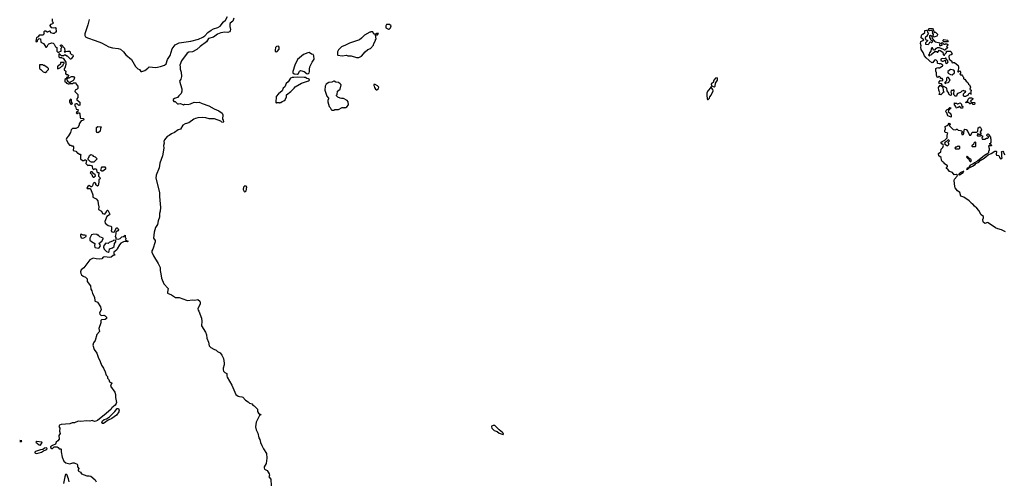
# Model space of a CAD drawing. Extents: x 1863118 to 1989590, y 394482 to 532474.
# Tile 3 of 215: x 1895271 to 1911651, y 418408 to 426069. Entities that reach past the tile are written whole.
import ezdxf

# ---------------------------------------------------------------- set-up
doc = ezdxf.new("R2010")
doc.units = 0

msp = doc.modelspace()

# ---------------------------------------------------------------- linework, layer by layer
at = {"layer": '0CON20XD'}
for points in [[(1895812, 426085), (1895810, 426045), (1895818, 426038), (1895828, 426012)], [(1896424, 426075), (1896407, 425985), (1896353, 425835), (1896355, 425807), (1896367, 425785), (1896396, 425765), (1896526, 425724), (1896632, 425682), (1896755, 425618), (1896815, 425599), (1896908, 425588), (1896947, 425577), (1896996, 425535), (1897037, 425485), (1897128, 425408), (1897195, 425289), (1897235, 425250), (1897265, 425240), (1897285, 425210), (1897305, 425210), (1897350, 425225), (1897400, 425265), (1897425, 425284), (1897536, 425276), (1897615, 425289), (1897678, 425312), (1897705, 425337), (1897732, 425405), (1897776, 425475), (1897809, 425585), (1897859, 425651), (1897925, 425682), (1898119, 425711), (1898245, 425748), (1898315, 425777), (1898349, 425801), (1898402, 425858), (1898455, 425895), (1898495, 425918), (1898565, 425939), (1898605, 425964), (1898664, 426035), (1898695, 426062), (1898729, 426125)], [(1898833, 426093), (1898818, 426042), (1898775, 426010), (1898766, 425995), (1898765, 425955), (1898780, 425905), (1898775, 425883), (1898762, 425865), (1898735, 425855), (1898685, 425860), (1898615, 425851), (1898559, 425831), (1898495, 425779), (1898414, 425756), (1898380, 425700), (1898271, 425625), (1898215, 425572), (1898145, 425535), (1898085, 425527), (1898057, 425513), (1897960, 425385), (1897937, 425315), (1897942, 425285), (1897938, 425245), (1897956, 425196), (1897960, 425125), (1897949, 425081), (1897930, 425045), (1897968, 424918), (1897968, 424882), (1897955, 424842), (1897918, 424805), (1897896, 424774), (1897845, 424757), (1897825, 424740), (1897823, 424723), (1897835, 424710), (1897857, 424707), (1897895, 424672), (1897915, 424668), (1897945, 424678), (1897995, 424652), (1898015, 424662), (1898075, 424657), (1898115, 424668), (1898175, 424697), (1898205, 424692), (1898255, 424697), (1898305, 424673), (1898415, 424636), (1898505, 424586), (1898585, 424554), (1898637, 424515), (1898650, 424485), (1898642, 424415), (1898657, 424397), (1898662, 424375), (1898655, 424360), (1898633, 424363), (1898615, 424380), (1898510, 424420), (1898425, 424422), (1898365, 424438), (1898305, 424444), (1898236, 424436), (1898195, 424427), (1898167, 424413), (1898087, 424353), (1898025, 424338), (1897983, 424317), (1897945, 424250), (1897905, 424240), (1897847, 424193), (1897795, 424172), (1897756, 424144), (1897722, 424128), (1897704, 424096), (1897679, 424071), (1897670, 424045), (1897673, 424015), (1897664, 423975), (1897666, 423935), (1897644, 423805), (1897604, 423685), (1897593, 423605), (1897541, 423485), (1897534, 423435), (1897599, 423195), (1897596, 423126), (1897611, 422945), (1897606, 422886), (1897594, 422845), (1897598, 422785), (1897574, 422726), (1897565, 422664), (1897529, 422615), (1897509, 422535), (1897497, 422435), (1897525, 422395), (1897524, 422374)], [(1895828, 426012), (1895815, 426000), (1895782, 425988), (1895770, 425975), (1895770, 425965), (1895795, 425940), (1895825, 425932), (1895865, 425940), (1895878, 425928), (1895870, 425915), (1895880, 425885), (1895878, 425862), (1895865, 425860), (1895842, 425838), (1895825, 425838), (1895791, 425851), (1895775, 425880), (1895765, 425880), (1895735, 425860), (1895725, 425860), (1895705, 425880), (1895685, 425880), (1895670, 425865), (1895670, 425845), (1895680, 425835), (1895658, 425812), (1895595, 425810), (1895578, 425782), (1895565, 425780), (1895552, 425768), (1895542, 425745), (1895540, 425705), (1895555, 425700), (1895568, 425712), (1895570, 425735), (1895592, 425758), (1895615, 425750), (1895620, 425695), (1895665, 425672), (1895691, 425641), (1895705, 425610), (1895715, 425610), (1895728, 425622), (1895742, 425655), (1895755, 425668), (1895805, 425682), (1895829, 425679), (1895844, 425664), (1895865, 425620), (1895890, 425605), (1895890, 425545), (1895905, 425530), (1895925, 425530), (1895935, 425540), (1895960, 425545), (1895960, 425595), (1895970, 425605), (1895970, 425615), (1895950, 425635), (1895950, 425645), (1895965, 425650), (1896018, 425595), (1896020, 425545), (1896012, 425532), (1896025, 425530), (1896035, 425540), (1896065, 425548), (1896097, 425547), (1896110, 425535), (1896110, 425515), (1896122, 425502), (1896135, 425490), (1896156, 425486), (1896158, 425465), (1896145, 425440), (1896130, 425425), (1896128, 425412), (1896115, 425410), (1896065, 425460), (1896055, 425460), (1896035, 425480), (1896015, 425480), (1896002, 425468), (1895965, 425470), (1895938, 425498), (1895925, 425500), (1895920, 425495), (1895922, 425452), (1895935, 425440), (1895965, 425440), (1895973, 425433), (1895995, 425430), (1896040, 425365), (1896040, 425325), (1896020, 425265), (1896010, 425255), (1896010, 425235), (1896038, 425215), (1896032, 425172), (1896045, 425160), (1896065, 425160), (1896080, 425145), (1896080, 425135), (1896068, 425112), (1896052, 425108), (1896048, 425092), (1896020, 425075), (1896020, 425035), (1896038, 425028), (1896052, 425012), (1896065, 425010), (1896075, 425000), (1896095, 425000), (1896105, 425010), (1896155, 425010), (1896165, 425020), (1896205, 425020), (1896210, 424995), (1896240, 424965), (1896240, 424925), (1896228, 424912), (1896192, 424898), (1896190, 424875), (1896237, 424827), (1896240, 424775), (1896220, 424755), (1896220, 424735), (1896270, 424695), (1896270, 424645), (1896255, 424640), (1896225, 424670), (1896208, 424672), (1896190, 424665), (1896190, 424635), (1896200, 424625), (1896212, 424582), (1896237, 424577), (1896250, 424565), (1896240, 424555), (1896238, 424542), (1896222, 424538), (1896212, 424522), (1896225, 424510), (1896235, 424510), (1896245, 424520), (1896258, 424518), (1896270, 424505), (1896275, 424440), (1896285, 424430), (1896330, 424425), (1896338, 424405), (1896317, 424393), (1896292, 424388), (1896262, 424335), (1896262, 424315), (1896236, 424274), (1896205, 424260), (1896148, 424262), (1896125, 424240), (1896117, 424193), (1896085, 424140), (1896053, 424107), (1896042, 424075), (1896080, 424005), (1896102, 423982), (1896125, 423980), (1896135, 423970), (1896155, 423970), (1896167, 423957), (1896168, 423935), (1896158, 423905), (1896162, 423892), (1896205, 423882), (1896235, 423850), (1896245, 423850), (1896265, 423830), (1896275, 423830), (1896288, 423818), (1896280, 423805), (1896280, 423755), (1896315, 423730), (1896345, 423730), (1896355, 423740), (1896368, 423738), (1896380, 423725), (1896370, 423675), (1896402, 423642), (1896415, 423650), (1896445, 423650), (1896465, 423642), (1896478, 423625), (1896482, 423595), (1896492, 423582), (1896505, 423580), (1896515, 423590), (1896535, 423590), (1896550, 423575), (1896555, 423540), (1896565, 423530), (1896590, 423525), (1896580, 423465), (1896602, 423445), (1896608, 423425), (1896588, 423412), (1896590, 423365), (1896575, 423310), (1896565, 423300), (1896540, 423325), (1896540, 423345), (1896528, 423358), (1896515, 423360), (1896505, 423350), (1896495, 423350), (1896480, 423305), (1896465, 423290), (1896455, 423290), (1896425, 423312), (1896404, 423296), (1896390, 423265), (1896395, 423260), (1896435, 423262), (1896450, 423255), (1896480, 423175), (1896487, 423155), (1896488, 423115), (1896545, 423091), (1896571, 423055), (1896574, 423005), (1896586, 422955), (1896581, 422911), (1896633, 422885), (1896648, 422848), (1896685, 422836), (1896717, 422873), (1896725, 422900), (1896735, 422902), (1896769, 422835), (1896765, 422822), (1896718, 422795), (1896687, 422715), (1896693, 422685), (1896745, 422646), (1896785, 422636), (1896796, 422626), (1896800, 422585), (1896792, 422555), (1896805, 422542), (1896825, 422538), (1896848, 422542), (1896875, 422600), (1896885, 422610), (1896895, 422608), (1896911, 422591), (1896913, 422575), (1896905, 422558), (1896877, 422543), (1896868, 422532), (1896870, 422505), (1896860, 422465), (1896870, 422445), (1896872, 422422), (1896915, 422420), (1896942, 422428), (1896972, 422458), (1896998, 422462), (1897025, 422487), (1897028, 422448), (1897036, 422435), (1897032, 422405), (1897078, 422385), (1897065, 422374), (1897011, 422379), (1896955, 422352), (1896930, 422325), (1896895, 422260), (1896882, 422238), (1896838, 422202), (1896838, 422175), (1896858, 422155), (1896825, 422147), (1896795, 422122), (1896765, 422116), (1896685, 422127), (1896661, 422119), (1896635, 422094), (1896605, 422086), (1896545, 422090), (1896495, 422104), (1896436, 422074), (1896335, 421941), (1896295, 421911), (1896283, 421875), (1896287, 421847), (1896298, 421828), (1896325, 421806), (1896368, 421785), (1896395, 421757), (1896391, 421715), (1896446, 421645), (1896452, 421585), (1896470, 421560), (1896483, 421515), (1896516, 421454), (1896520, 421395), (1896526, 421386), (1896565, 421373), (1896616, 421295), (1896626, 421245), (1896599, 421195), (1896604, 421174), (1896625, 421148), (1896673, 421153), (1896695, 421142), (1896715, 421120), (1896713, 421097), (1896695, 421082), (1896634, 421076), (1896622, 421068), (1896619, 421025), (1896590, 420935), (1896598, 420885), (1896555, 420833), (1896524, 420735), (1896497, 420693), (1896490, 420655), (1896511, 420585), (1896552, 420522), (1896574, 420455), (1896612, 420385), (1896633, 420323), (1896665, 420276), (1896694, 420214), (1896709, 420155), (1896730, 420135), (1896730, 420105), (1896756, 420086), (1896767, 420047), (1896809, 420025), (1896794, 420005), (1896784, 419975), (1896854, 419875), (1896866, 419835), (1896864, 419785), (1896882, 419705), (1896877, 419683), (1896860, 419660), (1896806, 419614), (1896790, 419590), (1896709, 419521), (1896564, 419405), (1896538, 419392), (1896515, 419388), (1896475, 419402), (1896435, 419391), (1896385, 419398), (1896285, 419384), (1896245, 419394), (1896185, 419364), (1896145, 419362), (1896105, 419349), (1895963, 419337), (1895934, 419325), (1895921, 419305), (1895938, 419275), (1895931, 419225), (1895942, 419185), (1895924, 419155), (1895926, 419094), (1895906, 419064), (1895878, 419042), (1895868, 419012), (1895815, 418989), (1895784, 418965), (1895784, 418955), (1895805, 418938), (1895815, 418939), (1895843, 418967), (1895895, 418967), (1895911, 418955), (1895925, 418929), (1895955, 418931), (1895963, 418925), (1895962, 418882), (1895979, 418791), (1896004, 418724), (1896038, 418698), (1896105, 418681), (1896152, 418698), (1896175, 418698), (1896228, 418678), (1896234, 418665), (1896234, 418635), (1896252, 418605), (1896242, 418575), (1896244, 418565), (1896285, 418545), (1896298, 418515), (1896385, 418484), (1896426, 418484), (1896455, 418477), (1896528, 418415), (1896542, 418385)], [(1901415, 425910), (1901440, 425935), (1901450, 425965), (1901425, 425990), (1901375, 425990), (1901360, 425965), (1901363, 425933), (1901398, 425918), (1901405, 425910), (1901415, 425910)], [(1910485, 425780), (1910470, 425795), (1910470, 425815), (1910480, 425825), (1910462, 425832), (1910453, 425843), (1910460, 425855), (1910458, 425878), (1910445, 425888), (1910415, 425883), (1910395, 425892), (1910390, 425905), (1910395, 425920), (1910455, 425920), (1910467, 425905), (1910482, 425862), (1910505, 425860), (1910538, 425828), (1910540, 425815), (1910530, 425795), (1910495, 425782), (1910485, 425780)], [(1900875, 425440), (1900915, 425443), (1900955, 425462), (1901019, 425535), (1901065, 425572), (1901105, 425588), (1901158, 425645), (1901162, 425675), (1901190, 425725), (1901192, 425738), (1901200, 425745), (1901190, 425815), (1901195, 425820), (1901225, 425820), (1901238, 425838), (1901205, 425840), (1901195, 425830), (1901165, 425830), (1901148, 425868), (1901115, 425870), (1901105, 425860), (1901095, 425860), (1901005, 425813), (1900958, 425762), (1900922, 425735), (1900755, 425679), (1900692, 425645), (1900625, 425618), (1900575, 425570), (1900560, 425535), (1900560, 425485), (1900565, 425480), (1900635, 425468), (1900705, 425477), (1900729, 425469), (1900785, 425466), (1900875, 425440)], [(1911005, 424790), (1910985, 424790), (1910970, 424805), (1910973, 424837), (1910992, 424858), (1911010, 424865), (1911008, 424878), (1910985, 424880), (1910975, 424890), (1910945, 424880), (1910922, 424858), (1910875, 424840), (1910860, 424825), (1910855, 424800), (1910835, 424800), (1910820, 424815), (1910813, 424833), (1910818, 424898), (1910805, 424900), (1910795, 424890), (1910765, 424890), (1910760, 424865), (1910770, 424855), (1910772, 424835), (1910768, 424812), (1910755, 424810), (1910745, 424820), (1910732, 424822), (1910730, 424845), (1910700, 424885), (1910698, 424928), (1910645, 424960), (1910620, 424960), (1910620, 424955), (1910628, 424948), (1910633, 424893), (1910648, 424862), (1910630, 424855), (1910595, 424820), (1910570, 424825), (1910580, 424855), (1910562, 424895), (1910558, 424942), (1910585, 424980), (1910620, 424960), (1910620, 424985), (1910605, 425000), (1910575, 425010), (1910562, 425025), (1910585, 425060), (1910615, 425052), (1910628, 425065), (1910628, 425075), (1910615, 425090), (1910592, 425092), (1910588, 425108), (1910565, 425130), (1910545, 425110), (1910532, 425112), (1910523, 425145), (1910524, 425185), (1910513, 425215), (1910512, 425255), (1910544, 425276), (1910555, 425270), (1910575, 425270), (1910616, 425294), (1910627, 425303), (1910628, 425315), (1910597, 425337), (1910565, 425333), (1910545, 425340), (1910540, 425345), (1910540, 425375), (1910515, 425400), (1910492, 425398), (1910460, 425355), (1910445, 425353), (1910350, 425435), (1910325, 425468), (1910303, 425523), (1910268, 425575), (1910260, 425615), (1910270, 425635), (1910258, 425675), (1910261, 425709), (1910298, 425722), (1910310, 425735), (1910270, 425765), (1910272, 425808), (1910285, 425830), (1910295, 425830), (1910330, 425855), (1910332, 425888), (1910353, 425897), (1910368, 425888), (1910373, 425863), (1910390, 425845), (1910387, 425833), (1910368, 425812), (1910368, 425795), (1910341, 425779), (1910333, 425767), (1910341, 425741), (1910380, 425725), (1910340, 425685), (1910343, 425663), (1910382, 425658), (1910400, 425675), (1910412, 425698), (1910425, 425700), (1910435, 425690), (1910445, 425690), (1910460, 425705), (1910458, 425718), (1910445, 425720), (1910430, 425735), (1910430, 425745), (1910410, 425775), (1910410, 425805), (1910425, 425812), (1910448, 425798), (1910450, 425755), (1910490, 425710), (1910505, 425700), (1910580, 425685), (1910580, 425665), (1910572, 425655), (1910575, 425640), (1910595, 425638), (1910620, 425645), (1910618, 425658), (1910600, 425675), (1910615, 425690), (1910645, 425660), (1910667, 425663), (1910675, 425670), (1910698, 425668), (1910710, 425655), (1910710, 425645), (1910690, 425625), (1910710, 425605), (1910688, 425582), (1910672, 425578), (1910668, 425562), (1910655, 425560), (1910642, 425572), (1910575, 425600), (1910535, 425600), (1910525, 425590), (1910515, 425590), (1910488, 425562), (1910475, 425560), (1910455, 425600), (1910445, 425600), (1910433, 425587), (1910430, 425545), (1910405, 425520), (1910400, 425495), (1910390, 425480), (1910405, 425470), (1910415, 425480), (1910445, 425490), (1910452, 425508), (1910465, 425512), (1910495, 425540), (1910525, 425540), (1910535, 425530), (1910545, 425530), (1910565, 425560), (1910587, 425557), (1910628, 425528), (1910632, 425492), (1910645, 425480), (1910655, 425480), (1910660, 425495), (1910688, 425522), (1910692, 425548), (1910755, 425548), (1910768, 425535), (1910782, 425498), (1910770, 425485), (1910745, 425480), (1910730, 425465), (1910733, 425413), (1910778, 425378), (1910780, 425355), (1910795, 425352), (1910805, 425360), (1910825, 425360), (1910882, 425305), (1910892, 425285), (1910892, 425255), (1910880, 425215), (1910870, 425205), (1910885, 425200), (1910900, 425215), (1910915, 425218), (1910922, 425195), (1910922, 425178), (1910912, 425162), (1910925, 425150), (1910945, 425150), (1910958, 425138), (1910960, 425125), (1910970, 425115), (1910972, 425092), (1910985, 425080), (1910995, 425080), (1911017, 425047), (1911042, 425025), (1911057, 424997), (1911072, 424985), (1911090, 424945), (1911080, 424915), (1911098, 424895), (1911090, 424840), (1911098, 424838), (1911098, 424832), (1911092, 424832), (1911090, 424840), (1911065, 424840), (1911050, 424825), (1911048, 424812), (1911015, 424800), (1911005, 424790)], [(1910705, 425700), (1910645, 425700), (1910632, 425712), (1910630, 425725), (1910645, 425740), (1910705, 425730), (1910720, 425715), (1910705, 425700)], [(1899535, 425530), (1899545, 425540), (1899555, 425540), (1899585, 425580), (1899590, 425595), (1899587, 425615), (1899575, 425627), (1899544, 425626), (1899526, 425605), (1899520, 425565), (1899523, 425543), (1899535, 425530)], [(1899895, 425161), (1899907, 425173), (1899926, 425214), (1899945, 425224), (1900002, 425205), (1900055, 425170), (1900075, 425173), (1900088, 425185), (1900093, 425205), (1900090, 425245), (1900099, 425285), (1900137, 425365), (1900170, 425415), (1900166, 425466), (1900155, 425490), (1900125, 425498), (1900085, 425522), (1900065, 425520), (1899992, 425488), (1899895, 425408), (1899850, 425315), (1899817, 425205), (1899817, 425185), (1899835, 425170), (1899895, 425161)], [(1910695, 425342), (1910712, 425355), (1910718, 425375), (1910709, 425389), (1910692, 425402), (1910685, 425430), (1910675, 425430), (1910665, 425420), (1910617, 425423), (1910597, 425413), (1910593, 425393), (1910615, 425378), (1910635, 425378), (1910668, 425398), (1910675, 425360), (1910695, 425342)], [(1895695, 425192), (1895720, 425205), (1895720, 425215), (1895748, 425242), (1895748, 425258), (1895725, 425280), (1895715, 425280), (1895685, 425310), (1895665, 425310), (1895655, 425320), (1895602, 425318), (1895600, 425265), (1895605, 425250), (1895625, 425240), (1895663, 425203), (1895695, 425192)], [(1895905, 425250), (1895915, 425260), (1895948, 425272), (1895972, 425298), (1895988, 425302), (1896000, 425335), (1896010, 425345), (1896008, 425358), (1895952, 425358), (1895948, 425332), (1895915, 425300), (1895900, 425295), (1895900, 425255), (1895905, 425250)], [(1896105, 425020), (1896092, 425022), (1896072, 425042), (1896070, 425055), (1896060, 425065), (1896062, 425088), (1896075, 425100), (1896095, 425100), (1896133, 425127), (1896166, 425126), (1896180, 425105), (1896171, 425069), (1896155, 425050), (1896122, 425038), (1896105, 425020)], [(1899595, 424680), (1899605, 424690), (1899615, 424690), (1899635, 424710), (1899665, 424718), (1899686, 424734), (1899708, 424785), (1899712, 424818), (1899782, 424875), (1899835, 424928), (1899852, 424955), (1899960, 425015), (1900077, 425053), (1900090, 425065), (1900088, 425078), (1900077, 425087), (1900045, 425092), (1900025, 425107), (1900005, 425110), (1899885, 425114), (1899834, 425106), (1899803, 425107), (1899774, 425096), (1899736, 425034), (1899704, 425006), (1899680, 424955), (1899655, 424930), (1899636, 424884), (1899575, 424838), (1899535, 424790), (1899533, 424693), (1899545, 424680), (1899555, 424690), (1899585, 424690), (1899595, 424680)], [(1906825, 424951), (1906839, 424965), (1906844, 425015), (1906878, 425065), (1906880, 425085), (1906872, 425102), (1906845, 425098), (1906821, 425065), (1906806, 425024), (1906785, 425011), (1906774, 424995), (1906780, 424970), (1906825, 424951)], [(1910675, 425010), (1910685, 425020), (1910718, 425022), (1910728, 425032), (1910732, 425048), (1910748, 425062), (1910725, 425110), (1910703, 425107), (1910690, 425095), (1910690, 425055), (1910660, 425025), (1910662, 425012), (1910675, 425010)], [(1910785, 425152), (1910822, 425185), (1910822, 425215), (1910812, 425232), (1910755, 425242), (1910712, 425208), (1910710, 425195), (1910720, 425180), (1910758, 425158), (1910785, 425152)], [(1900462, 424562), (1900495, 424562), (1900515, 424578), (1900575, 424578), (1900635, 424610), (1900655, 424610), (1900665, 424600), (1900672, 424608), (1900695, 424610), (1900715, 424620), (1900740, 424655), (1900738, 424705), (1900720, 424725), (1900655, 424760), (1900625, 424758), (1900600, 424765), (1900563, 424783), (1900542, 424802), (1900540, 424815), (1900550, 424825), (1900558, 424882), (1900602, 424915), (1900620, 424985), (1900602, 425005), (1900575, 425022), (1900528, 425028), (1900505, 425048), (1900495, 425048), (1900462, 425028), (1900415, 425022), (1900370, 424995), (1900352, 424965), (1900347, 424895), (1900379, 424799), (1900408, 424765), (1900410, 424755), (1900398, 424725), (1900396, 424705), (1900420, 424625), (1900438, 424608), (1900450, 424575), (1900462, 424562)], [(1901215, 424900), (1901242, 424925), (1901247, 424947), (1901225, 424968), (1901185, 424990), (1901165, 424990), (1901162, 424975), (1901170, 424965), (1901173, 424943), (1901190, 424915), (1901205, 424900), (1901215, 424900)], [(1906725, 424740), (1906745, 424762), (1906752, 424788), (1906774, 424815), (1906808, 424885), (1906805, 424908), (1906780, 424935), (1906775, 424950), (1906765, 424948), (1906762, 424935), (1906725, 424890), (1906705, 424850), (1906701, 424811), (1906707, 424757), (1906715, 424740), (1906725, 424740)], [(1911155, 424660), (1911135, 424660), (1911115, 424680), (1911095, 424680), (1911085, 424670), (1911075, 424670), (1911065, 424690), (1911025, 424690), (1911015, 424680), (1911010, 424695), (1911038, 424712), (1911050, 424745), (1911075, 424770), (1911105, 424770), (1911128, 424758), (1911130, 424745), (1911090, 424715), (1911105, 424700), (1911155, 424690), (1911160, 424685), (1911155, 424660)], [(1896135, 424660), (1896150, 424675), (1896130, 424705), (1896130, 424735), (1896115, 424750), (1896100, 424725), (1896100, 424695), (1896110, 424685), (1896112, 424672), (1896125, 424670), (1896135, 424660)], [(1910765, 424450), (1910712, 424472), (1910698, 424518), (1910680, 424535), (1910682, 424558), (1910702, 424578), (1910718, 424582), (1910745, 424610), (1910770, 424605), (1910722, 424558), (1910720, 424545), (1910760, 424505), (1910760, 424495), (1910770, 424485), (1910770, 424455), (1910765, 424450)], [(1910955, 424600), (1910935, 424600), (1910905, 424630), (1910885, 424610), (1910875, 424610), (1910865, 424600), (1910852, 424602), (1910847, 424627), (1910823, 424653), (1910822, 424688), (1910835, 424680), (1910855, 424680), (1910865, 424670), (1910885, 424670), (1910892, 424678), (1910918, 424688), (1910940, 424665), (1910942, 424642), (1910960, 424625), (1910955, 424600)], [(1896575, 424190), (1896562, 424192), (1896548, 424208), (1896550, 424275), (1896568, 424292), (1896628, 424288), (1896613, 424257), (1896610, 424215), (1896575, 424190)], [(1911671, 422541), (1911605, 422575), (1911545, 422588), (1911505, 422605), (1911382, 422692), (1911365, 422694), (1911335, 422682), (1911308, 422695), (1911298, 422705), (1911293, 422745), (1911308, 422775), (1911303, 422795), (1911265, 422825), (1911225, 422896), (1911195, 422932), (1911156, 422965), (1911135, 422998), (1911105, 423010), (1911100, 423025), (1911065, 423056), (1910979, 423119), (1910930, 423135), (1910909, 423195), (1910874, 423224), (1910834, 423274), (1910826, 423295), (1910816, 423395), (1910825, 423415), (1910869, 423465), (1910870, 423485), (1910855, 423492), (1910815, 423490), (1910787, 423527), (1910737, 423547), (1910713, 423583), (1910690, 423595), (1910690, 423605), (1910708, 423625), (1910705, 423640), (1910650, 423675), (1910650, 423690), (1910615, 423712), (1910604, 423735), (1910603, 423775), (1910561, 423805), (1910554, 423845), (1910597, 423873), (1910603, 423917), (1910628, 423945), (1910640, 423975), (1910635, 423990), (1910610, 424005), (1910598, 424025), (1910615, 424042), (1910663, 424067), (1910700, 424105), (1910702, 424155), (1910710, 424175), (1910695, 424190), (1910673, 424193), (1910662, 424205), (1910660, 424225), (1910672, 424255), (1910668, 424292), (1910702, 424308), (1910718, 424322), (1910732, 424348), (1910750, 424335), (1910750, 424325), (1910740, 424315), (1910742, 424302), (1910802, 424242), (1910845, 424240), (1910855, 424250), (1910865, 424250), (1910885, 424230), (1910925, 424228), (1910945, 424220), (1910950, 424205), (1910950, 424195), (1910940, 424185), (1910945, 424160), (1910965, 424160), (1910980, 424175), (1910984, 424236), (1910995, 424250), (1911020, 424245), (1911020, 424235), (1911047, 424207), (1911075, 424150), (1911095, 424150), (1911110, 424185), (1911125, 424200), (1911195, 424200), (1911205, 424210), (1911210, 424215), (1911215, 424270), (1911245, 424290), (1911258, 424278), (1911270, 424245), (1911270, 424235), (1911250, 424205), (1911250, 424195), (1911260, 424185), (1911260, 424165), (1911255, 424160), (1911225, 424160), (1911215, 424170), (1911205, 424170), (1911200, 424145), (1911205, 424140), (1911255, 424140), (1911265, 424150), (1911275, 424140), (1911285, 424140), (1911290, 424135), (1911290, 424115), (1911280, 424105), (1911285, 424080), (1911325, 424080), (1911355, 424100), (1911375, 424100), (1911388, 424112), (1911390, 424125), (1911372, 424132), (1911362, 424142), (1911360, 424155), (1911375, 424170), (1911388, 424168), (1911400, 424155), (1911400, 424145), (1911420, 424115), (1911420, 424095), (1911430, 424085), (1911430, 424025), (1911418, 424012), (1911400, 424005), (1911428, 423998), (1911438, 423972), (1911395, 423970), (1911390, 423965), (1911400, 423925), (1911400, 423895), (1911390, 423885), (1911388, 423855), (1911376, 423844), (1911322, 423808), (1911206, 423714), (1911154, 423686), (1911126, 423664), (1911085, 423652), (1911053, 423607), (1911035, 423598), (1911020, 423580), (1911045, 423584), (1911066, 423604), (1911125, 423631), (1911165, 423660), (1911180, 423680), (1911225, 423700), (1911252, 423728), (1911315, 423767), (1911381, 423819), (1911435, 423844), (1911495, 423882), (1911514, 423884), (1911521, 423875), (1911517, 423835), (1911522, 423815), (1911555, 423810), (1911567, 423797), (1911572, 423775), (1911590, 423755), (1911609, 423761), (1911618, 423775), (1911612, 423785), (1911610, 423855), (1911600, 423865), (1911612, 423878), (1911625, 423880), (1911640, 423865), (1911642, 423842), (1911662, 423822)], [(1910705, 423970), (1910730, 423995), (1910728, 424008), (1910710, 424025), (1910740, 424055), (1910725, 424070), (1910712, 424068), (1910690, 424045), (1910665, 424032), (1910657, 424015), (1910661, 424001), (1910705, 423970)], [(1910845, 423920), (1910895, 423922), (1910910, 423935), (1910910, 423955), (1910895, 423970), (1910885, 423960), (1910865, 423960), (1910855, 423950), (1910842, 423948), (1910830, 423935), (1910845, 423920)], [(1911175, 423960), (1911180, 423965), (1911180, 424025), (1911165, 424040), (1911142, 424018), (1911138, 423992), (1911125, 423980), (1911112, 423978), (1911110, 423965), (1911115, 423960), (1911175, 423960)], [(1896465, 423698), (1896450, 423705), (1896410, 423745), (1896410, 423765), (1896420, 423775), (1896432, 423808), (1896453, 423827), (1896480, 423815), (1896495, 423800), (1896525, 423790), (1896560, 423755), (1896505, 423702), (1896465, 423698)], [(1911095, 423712), (1911107, 423725), (1911095, 423750), (1911072, 423762), (1911035, 423800), (1911020, 423785), (1911045, 423762), (1911058, 423758), (1911074, 423724), (1911085, 423712), (1911095, 423712)], [(1896655, 423550), (1896635, 423550), (1896622, 423562), (1896630, 423605), (1896645, 423620), (1896685, 423620), (1896700, 423605), (1896697, 423583), (1896655, 423550)], [(1896505, 423450), (1896530, 423475), (1896527, 423487), (1896490, 423515), (1896490, 423525), (1896475, 423540), (1896452, 423538), (1896442, 423522), (1896470, 423495), (1896482, 423462), (1896495, 423450), (1896505, 423450)], [(1910905, 423490), (1910965, 423528), (1910980, 423550), (1910915, 423522), (1910890, 423495), (1910905, 423490)], [(1899015, 423206), (1899025, 423210), (1899036, 423225), (1899048, 423285), (1899038, 423298), (1899015, 423304), (1898992, 423285), (1898989, 423245), (1899005, 423212), (1899015, 423206)], [(1896315, 422437), (1896335, 422443), (1896375, 422462), (1896375, 422478), (1896356, 422486), (1896325, 422487), (1896295, 422502), (1896285, 422498), (1896280, 422475), (1896295, 422442), (1896315, 422437)], [(1896575, 422270), (1896595, 422274), (1896612, 422295), (1896614, 422314), (1896605, 422332), (1896590, 422345), (1896638, 422385), (1896662, 422425), (1896658, 422435), (1896605, 422460), (1896590, 422475), (1896587, 422487), (1896575, 422480), (1896555, 422499), (1896505, 422500), (1896465, 422490), (1896437, 422433), (1896440, 422405), (1896465, 422380), (1896518, 422348), (1896513, 422307), (1896518, 422285), (1896525, 422278), (1896575, 422270)], [(1896745, 422202), (1896760, 422215), (1896765, 422260), (1896815, 422272), (1896840, 422295), (1896850, 422345), (1896870, 422375), (1896868, 422398), (1896835, 422400), (1896828, 422392), (1896758, 422362), (1896742, 422348), (1896705, 422350), (1896668, 422315), (1896664, 422285), (1896675, 422250), (1896715, 422212), (1896745, 422202)], [(1897524, 422374), (1897485, 422255), (1897470, 422225), (1897471, 422205), (1897495, 422144), (1897576, 422015), (1897607, 421945), (1897608, 421895), (1897620, 421845), (1897629, 421768), (1897666, 421675), (1897738, 421598), (1897729, 421535), (1897732, 421522), (1897795, 421493), (1897861, 421451), (1897921, 421451), (1898045, 421403), (1898065, 421399), (1898145, 421410), (1898185, 421403), (1898236, 421416), (1898267, 421387), (1898275, 421365), (1898273, 421345), (1898235, 421258), (1898238, 421238), (1898251, 421220), (1898293, 421105), (1898300, 421055), (1898297, 420975), (1898361, 420870), (1898380, 420825), (1898383, 420775), (1898414, 420705), (1898421, 420645), (1898451, 420615), (1898498, 420588), (1898538, 420575), (1898560, 420550), (1898605, 420526), (1898635, 420492), (1898664, 420435), (1898674, 420355), (1898672, 420328), (1898654, 420276), (1898655, 420245), (1898663, 420223), (1898681, 420201), (1898717, 420185), (1898715, 420145), (1898723, 420123), (1898798, 419988), (1898865, 419837), (1898905, 419807), (1898925, 419800), (1898969, 419799), (1898985, 419792), (1899030, 419740), (1899073, 419713), (1899095, 419690), (1899135, 419678), (1899153, 419653), (1899170, 419645), (1899225, 419590), (1899228, 419555), (1899243, 419525), (1899265, 419508), (1899290, 419505), (1899262, 419488), (1899204, 419375), (1899193, 419295), (1899206, 419245), (1899234, 419195), (1899251, 419115), (1899268, 419085), (1899278, 419035), (1899298, 418985), (1899325, 418931), (1899376, 418854), (1899384, 418776), (1899371, 418685), (1899339, 418635), (1899339, 418615), (1899346, 418596), (1899389, 418569), (1899423, 418515), (1899425, 418495), (1899415, 418465), (1899449, 418425), (1899457, 418315)], [(1896645, 419354), (1896636, 419365), (1896649, 419395), (1896675, 419418), (1896715, 419432), (1896765, 419466), (1896856, 419554), (1896895, 419601), (1896916, 419605), (1896925, 419565), (1896921, 419545), (1896880, 419490), (1896806, 419434), (1896744, 419406), (1896665, 419355), (1896645, 419354)], [(1903315, 419172), (1903320, 419185), (1903302, 419205), (1903246, 419246), (1903175, 419318), (1903145, 419321), (1903122, 419308), (1903119, 419295), (1903125, 419278), (1903165, 419236), (1903215, 419218), (1903245, 419194), (1903295, 419173), (1903315, 419172)], [(1895271, 419053), (1895302, 419055), (1895308, 419062), (1895271, 419070)], [(1895615, 418995), (1895642, 419035), (1895638, 419045), (1895555, 419056), (1895538, 419045), (1895595, 418999), (1895615, 418995)], [(1895555, 418856), (1895595, 418865), (1895634, 418875), (1895669, 418901), (1895708, 418915), (1895722, 418925), (1895725, 418936), (1895715, 418946), (1895685, 418945), (1895655, 418920), (1895615, 418917), (1895536, 418885), (1895525, 418875), (1895523, 418865), (1895535, 418860), (1895555, 418856)], [(1896091, 418385), (1896085, 418433), (1896055, 418507), (1896034, 418506), (1896024, 418465), (1896000, 418355)]]:
    msp.add_lwpolyline(points, dxfattribs=at)

doc.saveas('drawing.dxf')
